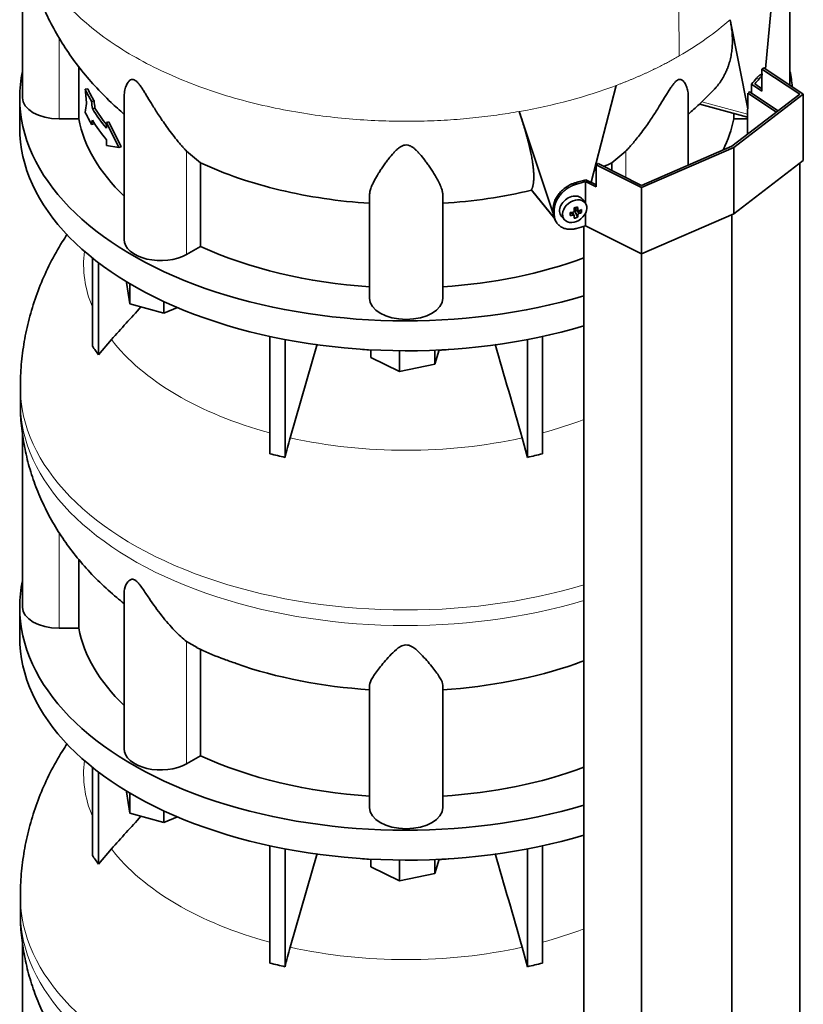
# Model space of a CAD drawing. Header units: millimetres. Extents: x 447 to 1322, y -2015 to 1714.
# Tile 9 of 31: x 1030 to 1319, y -1203 to -840. Entities that reach past the tile are written whole.
import ezdxf

# ---------------------------------------------------------------- set-up
doc = ezdxf.new("R2010")
doc.units = ezdxf.units.MM
for name, color, linetype in [('M5X8_UNI7687', 7, 'Continuous'), ('MID_454-4', 7, 'Continuous'), ('VSI344-454_TERMI', 7, 'Continuous'), ('VSI344-454_TESTA', 7, 'Continuous'), ('VSI454_DIFFUSORE', 7, 'Continuous')]:
    doc.layers.add(name, color=color, linetype=linetype)

# ---------------------------------------------------------------- blocks, each defined once
blk = doc.blocks.new('SE4')
at = {"layer": 'M5X8_UNI7687', "color": 7, "linetype": 'Continuous', "lineweight": 35}
for p, q in [((1238.3, -908.03), (1237.29, -906.68)), ((1234.49, -909.75), (1235.65, -910.75)), ((1234.56, -909.82), (1234.56, -910.7)), ((1236.93, -911.56), (1234.99, -910.81)), ((1229.52, -912.96), (1230.63, -914.23)), ((1232.7, -912.7), (1233.05, -911.52)), ((1234.22, -912.69), (1233.53, -911.44)), ((1235.44, -913.3), (1234.53, -911.33))]:
    blk.add_line(p, q, dxfattribs=at)
at = {"layer": 'M5X8_UNI7687', "color": 4, "linetype": 'Continuous', "lineweight": 9}
for p, q in [((1234.61, -909.72), (1235.54, -910.51)), ((1234.99, -910.81), (1235.99, -911.96)), ((1233.8, -912.55), (1233.22, -911.49)), ((1235.54, -912.49), (1234.53, -911.33))]:
    blk.add_line(p, q, dxfattribs=at)
at = {"layer": 'M5X8_UNI7687', "color": 7, "linetype": 'Continuous', "lineweight": 35}
for centre, major_axis, ratio, start_param, end_param in [((1303.23, -869.38), (1.3, 4.83), 0.345066, 0.560828, 0.777666), ((1233.34, -909.74), (3.89, 3.14), 0.739997, 0, 3.172175), ((1233.34, -909.74), (3.89, 3.14), 0.739997, 6.252603, 6.283185), ((1231.65, -910.15), (8.97, 2.29), 0.035701, -1.293098, -1.143406), ((1230.86, -906.46), (2.06, -9.79), 0.279258, 1.046834, 1.161394), ((1234.79, -910.99), (0.391, 0.312), 0.744948, 1.56038, 2.087178), ((1234.99, -911.22), (-0.449, 0.845), 0.482969, 0.934611, 1.452812), ((1234.99, -911.22), (-0.837, 0.408), 0.40333, 4.914112, 5.432313), ((1230.58, -906.54), (3.16, -9.49), 0.408248, 1.007206, 1.121766), ((1230.72, -906.63), (9.99, 0.43), 0.510658, -1.036687, -0.922127), ((1228.87, -908.4), (6.65, -6.44), 0.71261, 0.529363, 0.679055), ((1234.43, -906.9), (-1.01, -9.2), 0.152739, -1.021742, -0.87205), ((1230.72, -906.63), (9.99, 0.43), 0.510658, -1.393505, -1.278945), ((1230.72, -906.37), (9.99, -0.48), 0.639648, -1.340934, -1.226375), ((1230.86, -906.46), (2.06, -9.79), 0.279258, 0.690017, 0.804576), ((1231.65, -905.15), (7.61, -5.28), 0.901051, 5.557555, 5.707247), ((1230.58, -906.54), (3.16, -9.49), 0.408248, 0.650389, 0.764948), ((1230.72, -906.37), (9.99, -0.48), 0.639648, -0.984117, -0.869557)]:
    blk.add_ellipse(centre, major_axis=major_axis, ratio=ratio, start_param=start_param, end_param=end_param, dxfattribs=at)
blk.add_ellipse((1234.39, -911.04), major_axis=(-3.84, -3.1), ratio=0.739997, dxfattribs=at)
for points in [[(1233.8, -911.39), (1233.82, -911.38), (1233.85, -911.38), (1233.9, -911.36), (1233.94, -911.34), (1233.98, -911.32), (1234.02, -911.29), (1234.06, -911.26), (1234.1, -911.23), (1234.13, -911.2), (1234.16, -911.16), (1234.19, -911.12), (1234.21, -911.07), (1234.23, -911.03), (1234.24, -910.99), (1234.25, -910.95), (1234.26, -910.91), (1234.26, -910.88), (1234.26, -910.86)], [(1235.54, -910.51), (1235.54, -910.53), (1235.55, -910.56), (1235.56, -910.6), (1235.57, -910.63), (1235.59, -910.67), (1235.61, -910.7), (1235.63, -910.73), (1235.66, -910.75), (1235.69, -910.78), (1235.72, -910.8), (1235.76, -910.81), (1235.79, -910.82), (1235.83, -910.82), (1235.87, -910.82), (1235.91, -910.82), (1235.95, -910.81), (1235.98, -910.8), (1235.99, -910.8)], [(1234.26, -912.83), (1234.26, -912.82), (1234.26, -912.79), (1234.25, -912.76), (1234.24, -912.73), (1234.23, -912.7), (1234.21, -912.67), (1234.19, -912.64), (1234.16, -912.62), (1234.13, -912.6), (1234.1, -912.58), (1234.06, -912.56), (1234.02, -912.55), (1233.98, -912.54), (1233.94, -912.54), (1233.9, -912.54), (1233.85, -912.54), (1233.82, -912.54), (1233.8, -912.55)], [(1235.99, -911.96), (1235.98, -911.96), (1235.95, -911.98), (1235.91, -912), (1235.87, -912.02), (1235.83, -912.05), (1235.79, -912.07), (1235.76, -912.11), (1235.72, -912.14), (1235.69, -912.18), (1235.66, -912.22), (1235.63, -912.25), (1235.61, -912.29), (1235.59, -912.33), (1235.57, -912.37), (1235.56, -912.41), (1235.55, -912.45), (1235.54, -912.47), (1235.54, -912.49)]]:
    blk.add_open_spline(points, degree=3, dxfattribs=at)
at = {"layer": 'MID_454-4', "color": 7, "linetype": 'Continuous', "lineweight": 35}
for p, q in [((1308.79, -874.51), (1298.24, -867.5)), ((1298.45, -867.28), (1298.89, -867.05)), ((1298.89, -867.05), (1309.4, -874.04)), ((1298.14, -873.44), (1298.14, -882.67)), ((1317.39, -1669.71), (1317.39, -893.37)), ((1292.33, -1688.92), (1292.33, -912.33)), ((1237.79, -916.65), (1237.79, -1693.31)), ((1259.07, -1703.38), (1259.07, -926.8))]:
    blk.add_line(p, q, dxfattribs=at)
at = {"layer": 'VSI344-454_TERMI', "color": 7, "linetype": 'Continuous', "lineweight": 35}
for p, q in [((1303.44, -858.65), (1304.15, -858.24)), ((1317.39, -867.91), (1303.44, -858.65)), ((1303.44, -858.65), (1303.44, -866.81)), ((1304.15, -858.24), (1318.68, -867.89)), ((1299.55, -864.22), (1303.44, -866.81)), ((1299.55, -867.49), (1299.55, -864.22)), ((1300.75, -864.14), (1303.44, -865.93)), ((1292.33, -887.12), (1317.39, -867.91)), ((1318.68, -867.89), (1293.05, -887.53)), ((1318.68, -867.89), (1318.68, -892.38)), ((1293.05, -887.53), (1259.03, -902.33)), ((1259.07, -901.59), (1292.33, -887.12)), ((1293.05, -887.53), (1293.05, -912.02)), ((1318.68, -892.38), (1293.05, -912.02)), ((1242.31, -893.94), (1243.02, -893.53)), ((1259.03, -902.33), (1242.31, -893.94)), ((1242.31, -893.94), (1242.31, -902.1)), ((1243.02, -893.53), (1259.07, -901.59)), ((1238.4, -908.18), (1238.4, -900.14)), ((1238.4, -900.14), (1242.31, -902.1)), ((1238.54, -899.45), (1242.31, -901.34)), ((1259.03, -902.33), (1259.03, -926.82)), ((1226.48, -911.65), (1226.48, -910.02)), ((1226.86, -912.19), (1226.86, -910.55)), ((1238.4, -916.47), (1238.4, -911.75)), ((1293.05, -912.02), (1259.03, -926.82)), ((1227.46, -914.88), (1227.84, -915.41)), ((1259.03, -926.82), (1238.4, -916.47))]:
    blk.add_line(p, q, dxfattribs=at)
at = {"layer": 'VSI344-454_TERMI', "color": 4, "linetype": 'Continuous', "lineweight": 9}
for p, q in [((1302.4, -862.23), (1301.47, -862.01)), ((1234.71, -900.56), (1235.09, -901.09)), ((1226.48, -910.02), (1226.86, -910.55)), ((1226.86, -912.19), (1226.48, -911.65))]:
    blk.add_line(p, q, dxfattribs=at)
at = {"layer": 'VSI344-454_TERMI', "color": 7, "linetype": 'Continuous', "lineweight": 35}
for centre, major_axis, start_param, end_param in [((1172.27, -825.96), (143.5, 0), -0.480069, -0.450192), ((1172.27, -825.96), (144.5, 0), -0.475352, -0.449757), ((1172.27, -825.96), (143.5, 0), -1.120604, -1.090727), ((1172.27, -825.96), (144.5, 0), -1.121039, -1.095444), ((1172.27, -842.29), (144.5, 0), -1.121039, -1.095444)]:
    blk.add_ellipse(centre, major_axis=major_axis, ratio=0.57735, start_param=start_param, end_param=end_param, dxfattribs=at)
for points, knots in [([(1301.47, -862.01), (1301.51, -861.96), (1301.6, -861.86), (1301.73, -861.72), (1301.85, -861.58), (1301.98, -861.46), (1302.1, -861.34), (1302.22, -861.23), (1302.35, -861.14), (1302.47, -861.04), (1302.58, -860.96), (1302.7, -860.89), (1302.82, -860.82), (1303.01, -860.73), (1303.26, -860.64), (1303.54, -860.62), (1303.69, -860.64), (1303.76, -860.65)], [0, 0, 0, 0, 0.0210181, 0.0419347, 0.0627717, 0.0835515, 0.1042965, 0.1250293, 0.1457726, 0.1665489, 0.1873807, 0.2082903, 0.2292998, 0.2504308, 0.312491, 0.3747066, 0.4161494, 0.4161494, 0.4161494, 0.4161494]), ([(1303.47, -861.21), (1303.44, -861.23), (1303.34, -861.3), (1303.15, -861.45), (1302.9, -861.67), (1302.65, -861.93), (1302.48, -862.13), (1302.4, -862.23)], [0.8203443, 0.8203443, 0.8203443, 0.8203443, 0.8334714, 0.8749845, 0.9164568, 0.9580689, 1, 1, 1, 1]), ([(1226.48, -910.02), (1226.48, -909.94), (1226.49, -909.78), (1226.5, -909.53), (1226.52, -909.29), (1226.55, -909.04), (1226.59, -908.79), (1226.64, -908.55), (1226.7, -908.3), (1226.76, -908.05), (1226.84, -907.8), (1226.92, -907.55), (1227.02, -907.3), (1227.18, -906.89), (1227.45, -906.32), (1227.87, -905.6), (1228.36, -904.9), (1228.91, -904.23), (1229.51, -903.59), (1230.16, -903), (1230.85, -902.45), (1231.5, -902), (1232.09, -901.65), (1232.6, -901.38), (1233.12, -901.13), (1233.65, -900.91), (1234.18, -900.71), (1234.53, -900.61), (1234.71, -900.56)], [0, 0, 0, 0, 0.020997, 0.041893, 0.062713, 0.083477, 0.104209, 0.124931, 0.145666, 0.166436, 0.187265, 0.208173, 0.229184, 0.250319, 0.312379, 0.374611, 0.437429, 0.499972, 0.562502, 0.625327, 0.687534, 0.749602, 0.791735, 0.833469, 0.874983, 0.916456, 0.958068, 1, 1, 1, 1]), ([(1235.09, -901.09), (1235, -901.12), (1234.82, -901.17), (1234.55, -901.25), (1234.29, -901.35), (1234.02, -901.45), (1233.76, -901.55), (1233.5, -901.67), (1233.24, -901.79), (1232.98, -901.91), (1232.73, -902.05), (1232.47, -902.19), (1232.21, -902.34), (1231.8, -902.6), (1231.23, -902.98), (1230.54, -903.53), (1229.89, -904.12), (1229.28, -904.76), (1228.74, -905.43), (1228.25, -906.13), (1227.83, -906.85), (1227.52, -907.51), (1227.3, -908.09), (1227.14, -908.59), (1227.01, -909.08), (1226.93, -909.58), (1226.87, -910.07), (1226.86, -910.39), (1226.86, -910.55)], [0, 0, 0, 0, 0.021018, 0.041934, 0.062771, 0.08355, 0.104295, 0.125028, 0.145771, 0.166547, 0.187379, 0.208288, 0.229298, 0.250429, 0.312489, 0.374705, 0.437522, 0.500061, 0.562591, 0.625422, 0.687637, 0.749714, 0.79185, 0.833578, 0.875077, 0.916526, 0.958107, 1, 1, 1, 1]), ([(1227.46, -914.87), (1227.33, -914.7), (1227.14, -914.38), (1226.92, -913.91), (1226.76, -913.49), (1226.64, -913.05), (1226.55, -912.6), (1226.49, -912.13), (1226.49, -911.81), (1226.48, -911.65)], [0.6886177, 0.6886177, 0.6886177, 0.6886177, 0.7497141, 0.7918499, 0.8335781, 0.8750765, 0.9165257, 0.958107, 1, 1, 1, 1]), ([(1226.86, -912.19), (1226.86, -912.27), (1226.86, -912.43), (1226.88, -912.67), (1226.9, -912.9), (1226.93, -913.13), (1226.97, -913.36), (1227.02, -913.58), (1227.08, -913.8), (1227.14, -914.02), (1227.22, -914.23), (1227.3, -914.44), (1227.39, -914.65), (1227.56, -914.98), (1227.83, -915.43), (1228.25, -915.94), (1228.74, -916.4), (1229.28, -916.81), (1229.89, -917.14), (1230.54, -917.41), (1231.23, -917.6), (1231.88, -917.71), (1232.47, -917.75), (1232.98, -917.75), (1233.5, -917.72), (1234.02, -917.66), (1234.55, -917.56), (1234.91, -917.47), (1235.09, -917.42)], [0, 0, 0, 0, 0.020996, 0.041893, 0.062713, 0.083477, 0.104209, 0.124931, 0.145666, 0.166436, 0.187264, 0.208173, 0.229184, 0.250319, 0.312379, 0.374611, 0.437429, 0.499972, 0.562503, 0.625328, 0.687536, 0.749604, 0.791737, 0.833471, 0.874985, 0.916457, 0.958069, 1, 1, 1, 1])]:
    blk.add_open_spline(points, degree=3, knots=knots, dxfattribs=at)
at = {"layer": 'VSI344-454_TESTA', "color": 7, "linetype": 'Continuous', "lineweight": 35}
for p, q in [((1030.77, -808.05), (1030.77, -869.23)), ((1313.77, -864.62), (1313.77, -808.35)), ((1304.71, -858.61), (1308.38, -819.79)), ((1298.21, -873.31), (1291.69, -840.46)), ((1051.52, -857.73), (1051.52, -877.03)), ((1054.85, -865.91), (1053.92, -866.13)), ((1240.45, -900.41), (1249.74, -864.68)), ((1298.24, -867.5), (1298.24, -873.32)), ((1057.2, -870.39), (1056.27, -870.62)), ((1068.26, -868.93), (1068.26, -921.49)), ((1276.28, -894.1), (1276.28, -868.93)), ((1057.51, -873.02), (1056.58, -873.24)), ((1226.28, -911.5), (1213.95, -874.31)), ((1280.52, -871.64), (1298.14, -876.38)), ((1051.52, -877.03), (1044.27, -877.03)), ((1062.68, -878.16), (1061.75, -878.38)), ((1066.29, -887.57), (1061.75, -878.38)), ((1061.75, -878.38), (1061.75, -880.49)), ((1067.23, -887.34), (1062.68, -878.16)), ((1293.01, -875), (1293.01, -877.03)), ((1298.14, -877.03), (1293.01, -877.03)), ((1057.2, -878.83), (1056.27, -879.05)), ((1061.75, -884.71), (1061.75, -886.82)), ((1066.29, -887.57), (1061.75, -886.82)), ((1067.23, -887.34), (1066.29, -887.57)), ((1096.43, -893.26), (1091.3, -888.97)), ((1253.23, -888.97), (1248.1, -893.26)), ((1096.43, -893.26), (1096.43, -924.04)), ((1248.1, -893.26), (1248.1, -896.08)), ((1218.48, -903.33), (1218.52, -903.08)), ((1218.53, -903.4), (1227.02, -913.92)), ((1158.77, -943.14), (1158.77, -905.11)), ((1185.77, -943.14), (1185.77, -905.11)), ((1096.43, -924.04), (1091.3, -927))]:
    blk.add_line(p, q, dxfattribs=at)
at = {"layer": 'VSI344-454_TESTA', "color": 4, "linetype": 'Continuous', "lineweight": 9}
for p, q in [((1044.27, -877.03), (1044.27, -846.99)), ((1281.21, -870.78), (1298.14, -875.34)), ((1091.3, -927), (1091.3, -888.97)), ((1253.23, -898.65), (1253.23, -888.97)), ((1218.51, -903.08), (1226.94, -913.52))]:
    blk.add_line(p, q, dxfattribs=at)
at = {"layer": 'VSI344-454_TESTA', "color": 7, "linetype": 'Continuous', "lineweight": 35}
for centre, major_axis, start_param, end_param in [((1172.27, -847.87), (-122.5, 0), 0.261186, 0.327396), ((1172.27, -847.87), (-121.5, 0), 0.260097, 0.326857), ((1044.27, -869.23), (13.5, 0), 3.141593, 4.712389), ((1172.27, -856.31), (-122.5, 0), 0.261186, 0.327396), ((1172.27, -849.98), (-122.5, 0), 0.335083, 0.446047), ((1172.27, -849.98), (-121.5, 0), 0.334608, 0.428513), ((1172.27, -869.23), (-121.5, 0), 0.111341, 0.543224), ((1172.27, -854.2), (-122.5, 0), 0.335083, 0.446047), ((1172.27, -869.23), (121.5, 0), 6.004526, 6.171844), ((1081.76, -921.49), (13.5, 0), 3.141593, 5.497787), ((1172.27, -869.23), (-121.5, 0), 0.896739, 1.459455), ((1172.27, -869.23), (121.5, 0), 4.82373, 5.281941), ((1172.27, -943.14), (13.5, 0), 3.141593, 6.283185)]:
    blk.add_ellipse(centre, major_axis=major_axis, ratio=0.57735, start_param=start_param, end_param=end_param, dxfattribs=at)
at = {"layer": 'VSI344-454_TESTA', "color": 4, "linetype": 'Continuous', "lineweight": 9}
blk.add_ellipse((1172.27, -795.73), major_axis=(142.36, 0), ratio=0.57735, start_param=5.009578, end_param=5.287871, dxfattribs=at)
blk.add_open_spline([(1253.77, -731.39), (1254.8, -735.96), (1257.6, -745.62), (1262.74, -760.96), (1267.11, -776.83), (1269.76, -791.86), (1271.33, -805.95), (1272.21, -819.49), (1272.68, -832.73), (1272.83, -844.06), (1272.93, -851.1), (1272.93, -853.84)], degree=3, knots=[0, 0, 0, 0, 0.117079, 0.240569, 0.360617, 0.476421, 0.590288, 0.703407, 0.816259, 0.929029, 1, 1, 1, 1], dxfattribs=at)
for points, weights in [([(1029.91, -795.73), (1029.93, -861.58), (1123.23, -890.35), (1213.95, -874.31)], [0.668612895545, 0.547046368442, 0.657508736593, 1]), ([(1249.74, -864.68), (1258.11, -861.54), (1265.87, -857.91), (1272.93, -853.84)], [1, 0.996331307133, 0.996331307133, 1])]:
    blk.add_rational_spline(points, weights, degree=3, dxfattribs=at)
at = {"layer": 'VSI344-454_TESTA', "color": 7, "linetype": 'Continuous', "lineweight": 35}
for points, knots in [([(1029.97, -795.79), (1029.95, -796.43), (1029.86, -799.58), (1030.36, -805.87), (1031.51, -813.97), (1033.38, -822), (1035.89, -829.81), (1039.02, -837.4), (1042.75, -844.72), (1047.07, -851.77), (1051.96, -858.52), (1057.41, -864.96), (1062.84, -870.47), (1066.6, -873.86), (1068.21, -875.23)], [0, 0, 0, 0, 0.0172164, 0.0989147, 0.1801583, 0.2611103, 0.3419556, 0.4228901, 0.5041242, 0.5858846, 0.6684144, 0.7519691, 0.8368053, 0.9001298, 0.9001298, 0.9001298, 0.9001298]), ([(1285.6, -866.43), (1285.67, -866.37), (1285.84, -866.18), (1286.11, -865.88), (1286.42, -865.53), (1286.73, -865.17), (1287.02, -864.8), (1287.31, -864.44), (1287.59, -864.06), (1287.86, -863.69), (1288.13, -863.31), (1288.39, -862.92), (1288.64, -862.53), (1288.88, -862.14), (1289.11, -861.74), (1289.34, -861.33), (1289.56, -860.93), (1289.77, -860.52), (1289.97, -860.1), (1290.17, -859.68), (1290.36, -859.26), (1290.54, -858.84), (1290.71, -858.41), (1290.95, -857.78), (1291.24, -856.94), (1291.55, -855.9), (1291.82, -854.84), (1292.04, -853.77), (1292.23, -852.69), (1292.37, -851.61), (1292.47, -850.51), (1292.53, -849.41), (1292.55, -848.3), (1292.54, -847.19), (1292.48, -846.07), (1292.4, -844.95), (1292.27, -843.83), (1292.11, -842.71), (1291.92, -841.59), (1291.77, -840.83), (1291.69, -840.46)], [0.1920657, 0.1920657, 0.1920657, 0.1920657, 0.2005107, 0.2147742, 0.2290298, 0.2432778, 0.2575181, 0.2717506, 0.2859755, 0.3001927, 0.3144023, 0.3286042, 0.3427985, 0.3569852, 0.3711642, 0.3853356, 0.3994995, 0.4136557, 0.4278043, 0.4419454, 0.4560788, 0.4702047, 0.484323, 0.4984337, 0.5315552, 0.5644411, 0.5970912, 0.6295054, 0.6616835, 0.6936252, 0.7253304, 0.756799, 0.7880306, 0.8190252, 0.8497823, 0.8803019, 0.9105837, 0.9406275, 0.970433, 1, 1, 1, 1]), ([(1091.3, -888.97), (1091.09, -888.74), (1090.65, -888.26), (1089.94, -887.47), (1089.13, -886.54), (1088.2, -885.43), (1086.88, -883.81), (1085.3, -881.77), (1083.57, -879.38), (1082.03, -877.15), (1080.66, -875.08), (1079.46, -873.18), (1078.08, -870.96), (1076.82, -868.88), (1075.63, -866.94), (1074.81, -865.67), (1074.02, -864.52), (1073.22, -863.53), (1072.38, -862.75), (1071.56, -862.41), (1070.92, -862.49), (1070.39, -862.79), (1069.92, -863.26), (1069.33, -864.11), (1068.87, -865.18), (1068.52, -866.41), (1068.33, -867.5), (1068.26, -868.36), (1068.26, -868.84), (1068.26, -868.93)], [0, 0, 0, 0, 0.020247, 0.0413012, 0.0631676, 0.0911499, 0.1206822, 0.1725651, 0.2189806, 0.2600001, 0.2962057, 0.3283254, 0.3570821, 0.4069553, 0.4285992, 0.4484587, 0.4665056, 0.4826091, 0.4971306, 0.5113122, 0.5266668, 0.543344, 0.562023, 0.5826937, 0.6304427, 0.6595254, 0.6923195, 0.7261108, 0.734395, 0.734395, 0.734395, 0.734395]), ([(1276.28, -868.93), (1276.28, -868.78), (1276.26, -867.92), (1276.07, -866.46), (1275.5, -864.7), (1274.81, -863.46), (1274.15, -862.79), (1273.59, -862.5), (1273.06, -862.41), (1272.33, -862.65), (1271.54, -863.29), (1270.78, -864.17), (1270, -865.25), (1269.22, -866.44), (1268.39, -867.78), (1267.17, -869.78), (1265.45, -872.6), (1263.59, -875.52), (1261.88, -878.06), (1260.34, -880.25), (1258.73, -882.43), (1257.12, -884.48), (1255.68, -886.22), (1254.39, -887.71), (1253.61, -888.56), (1253.23, -888.97)], [0.265607, 0.265607, 0.265607, 0.265607, 0.2789295, 0.3409942, 0.392778, 0.4359518, 0.4604978, 0.4716154, 0.4871189, 0.5000341, 0.5129562, 0.5284792, 0.5444389, 0.5641957, 0.583938, 0.6074587, 0.6593255, 0.7214848, 0.7571561, 0.7963778, 0.8446458, 0.8874257, 0.9275339, 0.9650516, 1, 1, 1, 1]), ([(1276.33, -875.23), (1277.7, -874.07), (1280.93, -871.18), (1283.67, -868.38), (1285.57, -866.42)], [0.4405292, 0.4405292, 0.4405292, 0.4405292, 0.6732736, 1, 1, 1, 1]), ([(1218.51, -903.08), (1218.54, -903.02), (1218.6, -902.91), (1218.67, -902.73), (1218.75, -902.54), (1218.81, -902.34), (1218.88, -902.14), (1218.94, -901.93), (1218.99, -901.71), (1219.04, -901.48), (1219.09, -901.25), (1219.13, -901), (1219.17, -900.75), (1219.2, -900.5), (1219.23, -900.23), (1219.25, -899.96), (1219.28, -899.68), (1219.29, -899.4), (1219.3, -899.1), (1219.31, -898.8), (1219.31, -898.5), (1219.31, -898.18), (1219.31, -897.86), (1219.3, -897.54), (1219.28, -897.2), (1219.27, -896.86), (1219.24, -896.51), (1219.22, -896.16), (1219.19, -895.8), (1219.15, -895.43), (1219.11, -895.05), (1219.07, -894.67), (1219.02, -894.28), (1218.97, -893.89), (1218.91, -893.49), (1218.85, -893.09), (1218.76, -892.49), (1218.63, -891.69), (1218.44, -890.67), (1218.23, -889.62), (1218.01, -888.55), (1217.76, -887.46), (1217.5, -886.35), (1217.21, -885.22), (1216.91, -884.06), (1216.59, -882.89), (1216.26, -881.71), (1215.91, -880.51), (1215.55, -879.29), (1215.17, -878.07), (1214.78, -876.83), (1214.37, -875.58), (1214.09, -874.73), (1213.95, -874.31)], [0, 0, 0, 0, 0.014374, 0.02874, 0.043097, 0.057447, 0.071789, 0.086123, 0.100449, 0.114767, 0.129077, 0.143379, 0.157674, 0.171961, 0.186239, 0.200511, 0.214774, 0.22903, 0.243278, 0.257518, 0.27175, 0.285975, 0.300193, 0.314402, 0.328604, 0.342798, 0.356985, 0.371164, 0.385335, 0.399499, 0.413655, 0.427804, 0.441945, 0.456079, 0.470204, 0.484323, 0.498433, 0.531555, 0.564441, 0.597091, 0.629505, 0.661683, 0.693625, 0.72533, 0.756799, 0.78803, 0.819025, 0.849782, 0.880302, 0.910583, 0.940627, 0.970433, 1, 1, 1, 1]), ([(1185.77, -905.11), (1185.76, -904.93), (1185.75, -904.56), (1185.65, -903.96), (1185.49, -903.26), (1185.22, -902.44), (1184.75, -901.25), (1184.02, -899.76), (1183.03, -898.02), (1182.02, -896.39), (1181.02, -894.89), (1180.06, -893.51), (1178.87, -891.9), (1177.68, -890.41), (1176.45, -889.05), (1175.55, -888.19), (1174.63, -887.45), (1173.64, -886.88), (1172.51, -886.58), (1171.34, -886.72), (1170.32, -887.19), (1169.39, -887.85), (1168.5, -888.64), (1167.26, -889.93), (1166.07, -891.39), (1164.85, -892.99), (1163.87, -894.36), (1162.94, -895.75), (1161.78, -897.54), (1160.75, -899.31), (1159.91, -901), (1159.31, -902.41), (1158.86, -903.79), (1158.8, -904.68), (1158.77, -905.11)], [0, 0, 0, 0, 0.020247, 0.041301, 0.063168, 0.09115, 0.120682, 0.172565, 0.218981, 0.26, 0.296206, 0.328325, 0.357082, 0.406955, 0.428599, 0.448459, 0.466506, 0.482609, 0.497131, 0.511312, 0.526667, 0.543344, 0.562023, 0.582694, 0.630443, 0.659525, 0.692319, 0.726111, 0.759233, 0.82594, 0.865768, 0.902245, 0.953307, 1, 1, 1, 1]), ([(1096.43, -893.26), (1100.88, -895.31), (1105.58, -897.18), (1115.4, -900.53), (1120.51, -902), (1131.03, -904.52), (1136.45, -905.56), (1147.49, -907.2), (1153.1, -907.8), (1158.77, -908.16)], [0, 0, 0, 0, 0.25, 0.25, 0.5, 0.5, 0.75, 0.75, 1, 1, 1, 1]), ([(1218.48, -903.33), (1213.26, -904.57), (1207.89, -905.6), (1196.95, -907.21), (1191.38, -907.8), (1185.77, -908.16)], [0, 0, 0, 0, 0.5, 0.5, 1, 1, 1, 1])]:
    blk.add_open_spline(points, degree=3, knots=knots, dxfattribs=at)
at = {"layer": 'VSI344-454_TESTA', "color": 4, "linetype": 'Continuous', "lineweight": 9}
blk.add_open_spline([(1291.69, -840.46), (1286.27, -845.28), (1279.97, -849.77), (1272.93, -853.84)], degree=3, dxfattribs=at)
at = {"layer": 'VSI344-454_TESTA', "color": 7, "linetype": 'Continuous', "lineweight": 35}
for points in [[(1054.42, -871.41), (1054.25, -869.65), (1054.08, -867.89), (1053.92, -866.13)], [(1056.58, -873.24), (1056.48, -872.36), (1056.37, -871.49), (1056.27, -870.62)], [(1057.51, -873.02), (1057.4, -872.14), (1057.3, -871.27), (1057.2, -870.39)], [(1054.42, -871.41), (1054.25, -872.46), (1054.08, -873.52), (1053.92, -874.57)], [(1056.58, -877.46), (1056.48, -877.99), (1056.37, -878.52), (1056.27, -879.05)], [(1057.28, -878.43), (1057.25, -878.56), (1057.22, -878.7), (1057.2, -878.83)], [(1242.39, -895.74), (1242.15, -895.83), (1241.91, -895.93), (1241.68, -896.03)], [(1248.1, -893.26), (1247.12, -893.71), (1246.12, -894.16), (1245.11, -894.6)]]:
    blk.add_open_spline(points, degree=3, dxfattribs=at)
at = {"layer": 'VSI454_DIFFUSORE', "color": 7, "linetype": 'Continuous', "lineweight": 35}
for p, q in [((1029.77, -869.23), (1029.77, -880.26)), ((1056.56, -960.86), (1056.56, -928.28)), ((1058.85, -964.06), (1058.85, -930.07)), ((1069.2, -937.3), (1069.2, -937.07)), ((1070.41, -945.27), (1069.2, -937.3)), ((1070.41, -945.27), (1070.41, -937.79)), ((1082.96, -948.65), (1070.41, -945.27)), ((1082.96, -948.65), (1082.96, -944.37)), ((1088.01, -946.61), (1082.96, -948.65)), ((1122.04, -1000.54), (1122.04, -957.25)), ((1127.59, -1001.86), (1127.59, -958.38)), ((1216.95, -1001.86), (1216.95, -958.38)), ((1222.49, -1000.54), (1222.49, -957.25)), ((1058.85, -964.06), (1063.57, -958.42)), ((1139.44, -960.09), (1129.54, -994.63)), ((1159.25, -965.06), (1159.25, -962.19)), ((1169.86, -970.2), (1159.25, -965.06)), ((1169.86, -970.2), (1169.86, -962.52)), ((1184.48, -962.23), (1182.88, -967.47)), ((1182.88, -967.47), (1182.88, -962.3)), ((1182.88, -967.47), (1169.86, -970.2)), ((1030.01, -975.96), (1030.01, -981.71)), ((1030.77, -993.03), (1030.77, -1057.03)), ((1214.99, -994.63), (1216.95, -1001.86)), ((1051.52, -1064.82), (1051.52, -1039.35)), ((1068.26, -1051.9), (1068.26, -1109.28)), ((1029.77, -1057.03), (1029.77, -1068.05)), ((1051.52, -1064.82), (1044.27, -1064.82)), ((1095.18, -1071.89), (1091.3, -1069.72)), ((1096.43, -1111.84), (1096.43, -1072.59)), ((1158.77, -1130.93), (1158.77, -1085.85)), ((1185.77, -1130.93), (1185.77, -1085.85)), ((1096.43, -1111.84), (1091.3, -1114.8)), ((1056.56, -1148.65), (1056.56, -1116.07)), ((1058.85, -1151.85), (1058.85, -1117.86)), ((1069.2, -1125.09), (1069.2, -1124.87)), ((1070.41, -1133.06), (1069.2, -1125.09)), ((1070.41, -1133.06), (1070.41, -1125.59)), ((1082.96, -1136.44), (1082.96, -1132.16)), ((1082.96, -1136.44), (1070.41, -1133.06)), ((1088.01, -1134.4), (1082.96, -1136.44)), ((1058.85, -1151.85), (1063.57, -1146.21)), ((1122.04, -1188.33), (1122.04, -1145.04)), ((1127.59, -1189.66), (1127.59, -1146.18)), ((1216.95, -1189.66), (1216.95, -1146.18)), ((1222.49, -1188.33), (1222.49, -1145.04)), ((1139.44, -1147.88), (1129.54, -1182.42)), ((1159.25, -1152.85), (1159.25, -1149.98)), ((1169.86, -1158), (1169.86, -1150.31)), ((1184.48, -1150.02), (1182.88, -1155.26)), ((1182.88, -1155.26), (1182.88, -1150.1)), ((1169.86, -1158), (1159.25, -1152.85)), ((1182.88, -1155.26), (1169.86, -1158)), ((1030.01, -1163.76), (1030.01, -1169.5)), ((1030.77, -1180.82), (1030.77, -1244.82)), ((1214.99, -1182.42), (1216.95, -1189.66))]:
    blk.add_line(p, q, dxfattribs=at)
at = {"layer": 'VSI454_DIFFUSORE', "color": 4, "linetype": 'Continuous', "lineweight": 9}
for p, q in [((1044.27, -1064.82), (1044.27, -1029.51)), ((1091.3, -1114.8), (1091.3, -1069.72))]:
    blk.add_line(p, q, dxfattribs=at)
at = {"layer": 'VSI454_DIFFUSORE', "color": 7, "linetype": 'Continuous', "lineweight": 35}
for centre, major_axis, start_param, end_param in [((1172.27, -869.23), (-142.5, 0), 6.164646, 6.283185), ((1172.27, -869.23), (-142.5, 0), 3.190988, 3.260132), ((1172.27, -869.23), (-142.5, 0), 0, 2.04855), ((1172.27, -880.26), (-142.5, 0), 0, 2.04855), ((1172.27, -1057.03), (-142.5, 0), 6.164646, 6.283185), ((1172.27, -1057.03), (-142.5, 0), 0, 2.04855), ((1044.27, -1057.03), (13.5, 0), 3.141603, 4.712389), ((1172.27, -1057.03), (-121.5, 0), 0.111341, 0.543224), ((1172.27, -1068.05), (-142.5, 0), 0, 2.04855), ((1172.27, -1017.79), (-121.5, 0), 1.02832, 1.459455), ((1172.27, -1017.79), (121.5, 0), 4.82373, 5.2527), ((1081.76, -1109.28), (13.5, 0), 3.141603, 5.497787), ((1172.27, -1057.03), (-121.5, 0), 0.896739, 1.459455), ((1172.27, -1057.03), (121.5, 0), 4.82373, 5.281941), ((1172.27, -1130.93), (13.5, 0), 3.141593, 6.283185)]:
    blk.add_ellipse(centre, major_axis=major_axis, ratio=0.57735, start_param=start_param, end_param=end_param, dxfattribs=at)
at = {"layer": 'VSI454_DIFFUSORE', "color": 4, "linetype": 'Continuous', "lineweight": 9}
for centre, major_axis, start_param, end_param in [((1172.27, -930.55), (118.93, 0), 3.072762, 3.374835), ((1172.27, -930.55), (-118.93, 0), 0.417927, 1.134811), ((1172.27, -909.45), (-92.64, 0), 1.362219, 1.429779), ((1172.27, -909.45), (-92.64, 0), -4.580995, -4.503811), ((1172.27, -975.96), (142.25, 0), 3.141509, 5.19104), ((1172.27, -981.71), (-142.25, 0), 0, 2.049447), ((1172.27, -930.55), (118.93, 0), -1.134811, -0.987342), ((1172.27, -930.55), (-118.93, 0), 1.203325, 1.938268), ((1172.27, -1118.34), (118.93, 0), 3.072762, 3.374835), ((1172.27, -1118.34), (-118.93, 0), 0.417927, 1.134811), ((1172.27, -1097.25), (-92.64, 0), 1.362219, 1.429779), ((1172.27, -1097.25), (-92.64, 0), -4.580995, -4.503811), ((1172.27, -1163.76), (142.25, 0), 3.141509, 5.19104), ((1172.27, -1169.5), (-142.25, 0), 0, 2.049447), ((1172.27, -1118.34), (118.93, 0), -1.134811, -0.987342), ((1172.27, -1118.34), (-118.93, 0), 1.203325, 1.938268)]:
    blk.add_ellipse(centre, major_axis=major_axis, ratio=0.57735, start_param=start_param, end_param=end_param, dxfattribs=at)
at = {"layer": 'VSI454_DIFFUSORE', "color": 7, "linetype": 'Continuous', "lineweight": 35}
for points, knots in [([(1047.3, -919.52), (1046.67, -920.48), (1044.43, -923.97), (1040.94, -930.16), (1037.26, -938.26), (1034.33, -946.51), (1032.14, -954.9), (1030.72, -963.27), (1030.04, -970.49), (1030.08, -974.42), (1030.1, -975.95)], [0.4958454, 0.4958454, 0.4958454, 0.4958454, 0.5249217, 0.6009695, 0.6758655, 0.7495735, 0.8222446, 0.8940276, 0.9650655, 1, 1, 1, 1]), ([(1030.1, -981.73), (1030.08, -983.08), (1030.03, -986.64), (1030.68, -993.16), (1032.02, -1000.7), (1034.05, -1008.15), (1036.72, -1015.39), (1040.02, -1022.43), (1043.93, -1029.22), (1048.45, -1035.76), (1053.56, -1042.02), (1059.27, -1048.02), (1064.22, -1052.43), (1067.31, -1055), (1068.18, -1055.71)], [0, 0, 0, 0, 0.0398379, 0.1237251, 0.20729, 0.2908214, 0.3746181, 0.4589899, 0.5442557, 0.6307374, 0.7187455, 0.8085532, 0.9003584, 0.9363118, 0.9363118, 0.9363118, 0.9363118]), ([(1129.54, -994.63), (1129.2, -995.82), (1128.86, -997.02), (1128.21, -999.44), (1127.89, -1000.65), (1127.59, -1001.86)], [0, 0, 0, 0, 0.5, 0.5, 1, 1, 1, 1]), ([(1091.3, -1069.72), (1089.94, -1068.65), (1088.43, -1067.28), (1085.31, -1064.05), (1083.71, -1062.2), (1080.57, -1058.2), (1079.03, -1056.05), (1076.67, -1052.57), (1075.88, -1051.37), (1074.62, -1049.58), (1074.19, -1048.98), (1073.46, -1048.13), (1073.21, -1047.85), (1072.68, -1047.36), (1072.41, -1047.15), (1071.63, -1046.73), (1071.18, -1046.73), (1070.5, -1046.93), (1070.23, -1047.12), (1069.52, -1047.78), (1069.19, -1048.32), (1068.48, -1049.85), (1068.26, -1050.89), (1068.26, -1051.91)], [0, 0, 0, 0, 0.125, 0.125, 0.25, 0.25, 0.375, 0.375, 0.4375, 0.4375, 0.46875, 0.46875, 0.484375, 0.484375, 0.5, 0.5, 0.53125, 0.53125, 0.5625, 0.5625, 0.625, 0.625, 0.7378424, 0.7378424, 0.7378424, 0.7378424]), ([(1095.12, -1072.01), (1095.55, -1072.22), (1098.59, -1073.72), (1103.76, -1075.82), (1107.99, -1077.27), (1109.64, -1077.83)], [0, 0, 0, 0, 0.084898, 0.698889, 1, 1, 1, 1]), ([(1185.77, -1085.85), (1185.77, -1085.11), (1185.37, -1084.19), (1184.07, -1082.02), (1183.16, -1080.77), (1181, -1078.04), (1179.76, -1076.55), (1177.53, -1074.17), (1176.73, -1073.35), (1175.33, -1072.2), (1174.83, -1071.83), (1173.94, -1071.36), (1173.62, -1071.22), (1172.92, -1071.02), (1172.55, -1070.97), (1171.43, -1070.99), (1170.74, -1071.27), (1169.59, -1071.91), (1169.1, -1072.28), (1167.7, -1073.45), (1166.92, -1074.25), (1164.74, -1076.59), (1163.48, -1078.1), (1161.34, -1080.82), (1160.46, -1082.04), (1159.17, -1084.18), (1158.77, -1085.11), (1158.77, -1085.85)], [0, 0, 0, 0, 0.125, 0.125, 0.25, 0.25, 0.375, 0.375, 0.4375, 0.4375, 0.46875, 0.46875, 0.484375, 0.484375, 0.5, 0.5, 0.53125, 0.53125, 0.5625, 0.5625, 0.625, 0.625, 0.75, 0.75, 0.875, 0.875, 1, 1, 1, 1]), ([(1047.3, -1107.32), (1046.67, -1108.27), (1044.43, -1111.76), (1040.94, -1117.96), (1037.26, -1126.05), (1034.33, -1134.31), (1032.14, -1142.7), (1030.72, -1151.07), (1030.04, -1158.28), (1030.08, -1162.22), (1030.1, -1163.74)], [0.4958454, 0.4958454, 0.4958454, 0.4958454, 0.5249217, 0.6009695, 0.6758655, 0.7495735, 0.8222446, 0.8940276, 0.9650655, 1, 1, 1, 1]), ([(1030.1, -1169.52), (1030.08, -1170.87), (1030.03, -1174.43), (1030.68, -1180.95), (1032.02, -1188.5), (1034.05, -1195.95), (1036.72, -1203.19), (1040.02, -1210.22), (1043.93, -1217.01), (1048.45, -1223.55), (1053.56, -1229.81), (1059.27, -1235.81), (1064.22, -1240.22), (1067.31, -1242.8), (1068.18, -1243.5)], [0, 0, 0, 0, 0.0398379, 0.1237251, 0.20729, 0.2908214, 0.3746181, 0.4589899, 0.5442557, 0.6307374, 0.7187455, 0.8085532, 0.9003584, 0.9363118, 0.9363118, 0.9363118, 0.9363118]), ([(1129.54, -1182.42), (1129.2, -1183.61), (1128.86, -1184.81), (1128.21, -1187.24), (1127.89, -1188.45), (1127.59, -1189.66)], [0, 0, 0, 0, 0.5, 0.5, 1, 1, 1, 1])]:
    blk.add_open_spline(points, degree=3, knots=knots, dxfattribs=at)
for points in [[(1063.57, -958.42), (1067.2, -954.4), (1070.83, -950.38), (1074.46, -946.36)], [(1056.56, -960.86), (1057.32, -961.87), (1058.09, -962.95), (1058.85, -964.06)], [(1205.1, -960.1), (1208.4, -971.61), (1211.7, -983.12), (1214.99, -994.63)], [(1127.59, -1001.86), (1125.74, -1001.38), (1123.89, -1000.93), (1122.04, -1000.54)], [(1216.95, -1001.86), (1218.79, -1001.38), (1220.65, -1000.93), (1222.49, -1000.54)], [(1234.66, -1077.92), (1235.7, -1077.58), (1236.75, -1077.22), (1237.82, -1076.84)], [(1063.57, -1146.21), (1067.2, -1142.19), (1070.83, -1138.17), (1074.46, -1134.15)], [(1056.56, -1148.65), (1057.32, -1149.67), (1058.09, -1150.74), (1058.85, -1151.85)], [(1205.1, -1147.9), (1208.4, -1159.4), (1211.7, -1170.91), (1214.99, -1182.42)], [(1127.59, -1189.66), (1125.74, -1189.17), (1123.89, -1188.73), (1122.04, -1188.33)], [(1216.95, -1189.66), (1218.79, -1189.17), (1220.65, -1188.73), (1222.49, -1188.33)]]:
    blk.add_open_spline(points, degree=3, dxfattribs=at)

msp = doc.modelspace()

# ---------------------------------------------------------------- block references
msp.add_blockref('SE4', (0, 0))

doc.saveas('drawing.dxf')
